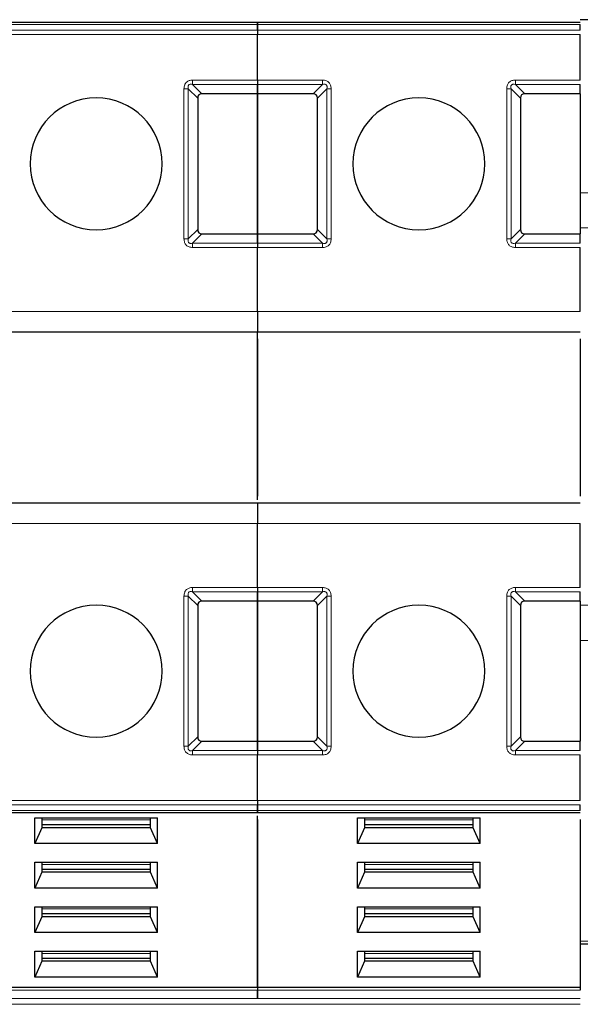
# Model space of a CAD drawing. Header units: millimetres. Extents: x 5 to 418, y 2 to 292.
# Tile 7 of 56: x 111 to 120, y 82 to 99. Entities that reach past the tile are written whole.
import ezdxf

# ---------------------------------------------------------------- set-up
doc = ezdxf.new("R2010")
doc.units = ezdxf.units.MM

msp = doc.modelspace()

# ---------------------------------------------------------------- linework, layer by layer
at = {"color": 7, "linetype": 'Continuous', "lineweight": 25}
for p, q in [((122.552, 98.6436), (120.052, 98.6436)), ((114.752, 98.5957), (109.452, 98.5957)), ((120.052, 98.5957), (114.752, 98.5957)), ((114.752, 98.5664), (114.752, 98.4729)), ((114.752, 98.4729), (114.752, 98.5664)), ((120.052, 98.4729), (120.052, 98.5664)), ((114.752, 97.6517), (114.752, 98.4022)), ((114.752, 97.6517), (114.752, 98.4022)), ((120.052, 97.6517), (120.052, 98.4022)), ((114.752, 97.581), (114.752, 97.4269)), ((114.752, 97.4269), (114.752, 97.581)), ((120.052, 97.4269), (120.052, 97.581)), ((113.7687, 97.3562), (113.7687, 95.1976)), ((114.752, 97.4269), (113.8394, 97.4269)), ((115.6646, 97.4269), (114.752, 97.4269)), ((114.752, 95.1269), (114.752, 97.4269)), ((114.752, 97.4269), (114.752, 95.1269)), ((115.7353, 95.1976), (115.7353, 97.3562)), ((119.0687, 97.3562), (119.0687, 95.1976)), ((120.052, 97.4269), (119.1394, 97.4269)), ((120.052, 97.4269), (120.052, 95.1269)), ((113.8394, 95.1269), (114.752, 95.1269)), ((114.752, 95.1269), (115.6646, 95.1269)), ((114.752, 95.1269), (114.752, 94.9729)), ((114.752, 94.9729), (114.752, 95.1269)), ((119.1394, 95.1269), (120.052, 95.1269)), ((120.052, 94.9729), (120.052, 95.1269)), ((114.752, 93.8519), (114.752, 94.9022)), ((114.752, 93.8519), (114.752, 94.9022)), ((120.052, 93.8519), (120.052, 94.9022)), ((109.452, 93.5186), (114.752, 93.5186)), ((114.752, 93.5186), (120.052, 93.5186)), ((114.752, 90.7602), (114.752, 93.5186)), ((114.752, 93.4019), (114.752, 90.8186)), ((120.052, 93.4019), (120.052, 90.8186)), ((114.752, 90.7019), (109.452, 90.7019)), ((120.052, 90.7019), (114.752, 90.7019)), ((114.752, 89.3183), (114.752, 90.3686)), ((114.752, 89.3183), (114.752, 90.3686)), ((120.052, 89.3183), (120.052, 90.3686)), ((114.752, 89.2476), (114.752, 89.0936)), ((114.752, 89.0936), (114.752, 89.2476)), ((120.052, 89.0936), (120.052, 89.2476)), ((113.7687, 89.0229), (113.7687, 86.8643)), ((114.752, 89.0936), (113.8394, 89.0936)), ((115.6646, 89.0936), (114.752, 89.0936)), ((114.752, 86.7936), (114.752, 89.0936)), ((114.752, 89.0936), (114.752, 86.7936)), ((115.7353, 86.8643), (115.7353, 89.0229)), ((119.0687, 89.0229), (119.0687, 86.8643)), ((120.052, 89.0936), (119.1394, 89.0936)), ((120.052, 89.0936), (120.052, 86.7936)), ((113.8394, 86.7936), (114.752, 86.7936)), ((114.752, 86.7936), (115.6646, 86.7936)), ((114.752, 86.7936), (114.752, 86.6395)), ((114.752, 86.6395), (114.752, 86.7936)), ((119.1394, 86.7936), (120.052, 86.7936)), ((120.052, 86.6395), (120.052, 86.7936)), ((114.752, 85.8183), (114.752, 86.5688)), ((114.752, 85.8183), (114.752, 86.5688)), ((120.052, 85.8183), (120.052, 86.5688)), ((114.752, 85.7476), (114.752, 85.6541)), ((114.752, 85.6541), (114.752, 85.7476)), ((120.052, 85.6541), (120.052, 85.7476)), ((109.452, 85.6248), (114.752, 85.6248)), ((114.752, 85.6248), (120.052, 85.6248)), ((114.752, 82.755), (114.752, 85.5665)), ((111.0937, 85.5362), (113.1102, 85.5362)), ((111.0937, 85.112), (111.0937, 85.5362)), ((111.2103, 85.5362), (111.2103, 85.3712)), ((112.9937, 85.4184), (111.2103, 85.4184)), ((112.9937, 85.3712), (112.9937, 85.5362)), ((113.1102, 85.112), (113.1102, 85.5362)), ((114.752, 85.5081), (114.752, 82.755)), ((116.3937, 85.5362), (118.4102, 85.5362)), ((116.3937, 85.112), (116.3937, 85.5362)), ((116.5103, 85.5362), (116.5103, 85.3712)), ((118.2937, 85.4184), (116.5103, 85.4184)), ((118.2937, 85.3712), (118.2937, 85.5362)), ((118.4102, 85.112), (118.4102, 85.5362)), ((120.052, 85.5081), (120.052, 82.755)), ((111.2103, 85.3712), (111.0937, 85.112)), ((112.9937, 85.3712), (111.2103, 85.3712)), ((113.1102, 85.112), (112.9937, 85.3712)), ((116.5103, 85.3712), (116.3937, 85.112)), ((118.2937, 85.3712), (116.5103, 85.3712)), ((118.4102, 85.112), (118.2937, 85.3712)), ((113.1102, 85.112), (111.0937, 85.112)), ((118.4102, 85.112), (116.3937, 85.112)), ((111.0937, 84.8055), (113.1102, 84.8055)), ((111.0937, 84.3814), (111.0937, 84.8055)), ((111.2103, 84.8055), (111.2103, 84.6406)), ((112.9937, 84.6406), (112.9937, 84.8055)), ((113.1102, 84.3814), (113.1102, 84.8055)), ((116.3937, 84.8055), (118.4102, 84.8055)), ((116.3937, 84.3814), (116.3937, 84.8055)), ((116.5103, 84.8055), (116.5103, 84.6406)), ((118.2937, 84.6406), (118.2937, 84.8055)), ((118.4102, 84.3814), (118.4102, 84.8055)), ((111.2103, 84.6406), (111.0937, 84.3814)), ((112.9937, 84.6877), (111.2103, 84.6877)), ((112.9937, 84.6406), (111.2103, 84.6406)), ((113.1102, 84.3814), (112.9937, 84.6406)), ((116.5103, 84.6406), (116.3937, 84.3814)), ((118.2937, 84.6877), (116.5103, 84.6877)), ((118.2937, 84.6406), (116.5103, 84.6406)), ((118.4102, 84.3814), (118.2937, 84.6406)), ((113.1102, 84.3814), (111.0937, 84.3814)), ((118.4102, 84.3814), (116.3937, 84.3814)), ((111.0937, 84.0748), (113.1102, 84.0748)), ((111.0937, 83.6507), (111.0937, 84.0748)), ((111.2103, 84.0748), (111.2103, 83.9099)), ((112.9937, 83.957), (111.2103, 83.957)), ((112.9937, 83.9099), (112.9937, 84.0748)), ((113.1102, 83.6507), (113.1102, 84.0748)), ((116.3937, 84.0748), (118.4102, 84.0748)), ((116.3937, 83.6507), (116.3937, 84.0748)), ((116.5103, 84.0748), (116.5103, 83.9099)), ((118.2937, 83.957), (116.5103, 83.957)), ((118.2937, 83.9099), (118.2937, 84.0748)), ((118.4102, 83.6507), (118.4102, 84.0748)), ((111.2103, 83.9099), (111.0937, 83.6507)), ((112.9937, 83.9099), (111.2103, 83.9099)), ((113.1102, 83.6507), (112.9937, 83.9099)), ((116.5103, 83.9099), (116.3937, 83.6507)), ((118.2937, 83.9099), (116.5103, 83.9099)), ((118.4102, 83.6507), (118.2937, 83.9099)), ((113.1102, 83.6507), (111.0937, 83.6507)), ((118.4102, 83.6507), (116.3937, 83.6507)), ((120.052, 83.4665), (122.552, 83.4665)), ((111.0937, 83.3441), (113.1102, 83.3441)), ((111.0937, 82.92), (111.0937, 83.3441)), ((111.2103, 83.3441), (111.2103, 83.1792)), ((112.9937, 83.1792), (112.9937, 83.3441)), ((113.1102, 82.92), (113.1102, 83.3441)), ((116.3937, 83.3441), (118.4102, 83.3441)), ((116.3937, 82.92), (116.3937, 83.3441)), ((116.5103, 83.3441), (116.5103, 83.1792)), ((118.2937, 83.1792), (118.2937, 83.3441)), ((118.4102, 82.92), (118.4102, 83.3441)), ((111.2103, 83.1792), (111.0937, 82.92)), ((112.9937, 83.2264), (111.2103, 83.2264)), ((112.9937, 83.1792), (111.2103, 83.1792)), ((113.1102, 82.92), (112.9937, 83.1792)), ((116.5103, 83.1792), (116.3937, 82.92)), ((118.2937, 83.2264), (116.5103, 83.2264)), ((118.2937, 83.1792), (116.5103, 83.1792)), ((118.4102, 82.92), (118.2937, 83.1792)), ((113.1102, 82.92), (111.0937, 82.92)), ((118.4102, 82.92), (116.3937, 82.92)), ((109.452, 82.755), (114.752, 82.755)), ((114.752, 82.755), (120.052, 82.755)), ((114.752, 82.755), (114.752, 82.7078)), ((114.752, 82.755), (114.752, 82.7078)), ((120.052, 82.755), (120.052, 82.7078))]:
    msp.add_line(p, q, dxfattribs=at)
at = {"color": 7, "linetype": 'Continuous', "lineweight": 18}
for p, q in [((109.452, 98.5664), (114.752, 98.5664)), ((114.752, 98.5664), (120.052, 98.5664)), ((114.752, 98.4729), (109.452, 98.4729)), ((114.752, 98.4022), (109.452, 98.4022)), ((120.052, 98.4729), (114.752, 98.4729)), ((120.052, 98.4022), (114.752, 98.4022)), ((113.5439, 95.0436), (113.5439, 97.5102)), ((113.6146, 95.0436), (113.6146, 97.5102)), ((113.7687, 97.3562), (113.6146, 97.5102)), ((113.6853, 97.6517), (114.752, 97.6517)), ((113.6853, 97.581), (114.752, 97.581)), ((113.6853, 97.581), (113.8394, 97.4269)), ((114.752, 97.6517), (115.8187, 97.6517)), ((114.752, 97.581), (115.8187, 97.581)), ((115.6646, 97.4269), (115.8187, 97.581)), ((115.8894, 97.5102), (115.7353, 97.3562)), ((115.8894, 97.5102), (115.8894, 95.0436)), ((115.9601, 97.5102), (115.9601, 95.0436)), ((118.8439, 95.0436), (118.8439, 97.5102)), ((118.9146, 95.0436), (118.9146, 97.5102)), ((119.0687, 97.3562), (118.9146, 97.5102)), ((118.9853, 97.6517), (120.052, 97.6517)), ((118.9853, 97.581), (120.052, 97.581)), ((118.9853, 97.581), (119.1394, 97.4269)), ((122.552, 95.8027), (120.052, 95.8027)), ((113.6146, 95.0436), (113.7687, 95.1976)), ((113.8394, 95.1269), (113.6853, 94.9729)), ((115.8187, 94.9729), (115.6646, 95.1269)), ((115.7353, 95.1976), (115.8894, 95.0436)), ((118.9146, 95.0436), (119.0687, 95.1976)), ((119.1394, 95.1269), (118.9853, 94.9729)), ((122.552, 95.2253), (120.052, 95.2253)), ((113.6853, 94.9022), (113.6853, 94.9729)), ((114.752, 94.9729), (113.6853, 94.9729)), ((115.8187, 94.9729), (114.752, 94.9729)), ((118.9853, 94.9022), (118.9853, 94.9729)), ((120.052, 94.9729), (118.9853, 94.9729)), ((114.752, 94.9022), (113.6853, 94.9022)), ((115.8187, 94.9022), (114.752, 94.9022)), ((120.052, 94.9022), (118.9853, 94.9022)), ((109.452, 93.8519), (114.752, 93.8519)), ((114.752, 93.8519), (120.052, 93.8519)), ((114.752, 90.3686), (109.452, 90.3686)), ((120.052, 90.3686), (114.752, 90.3686)), ((113.6853, 89.3183), (114.752, 89.3183)), ((114.752, 89.3183), (115.8187, 89.3183)), ((115.8187, 89.3183), (115.8187, 89.2476)), ((118.9853, 89.3183), (120.052, 89.3183)), ((113.5439, 86.7102), (113.5439, 89.1769)), ((113.6146, 86.7102), (113.6146, 89.1769)), ((113.7687, 89.0229), (113.6146, 89.1769)), ((113.6853, 89.2476), (114.752, 89.2476)), ((113.6853, 89.2476), (113.8394, 89.0936)), ((114.752, 89.2476), (115.8187, 89.2476)), ((115.6646, 89.0936), (115.8187, 89.2476)), ((115.8894, 89.1769), (115.7353, 89.0229)), ((115.8894, 89.1769), (115.8894, 86.7102)), ((115.9601, 89.1769), (115.9601, 86.7102)), ((118.8439, 86.7102), (118.8439, 89.1769)), ((118.9146, 86.7102), (118.9146, 89.1769)), ((119.0687, 89.0229), (118.9146, 89.1769)), ((118.9853, 89.2476), (120.052, 89.2476)), ((118.9853, 89.2476), (119.1394, 89.0936)), ((122.552, 89.0263), (120.052, 89.0263)), ((122.552, 88.449), (120.052, 88.449)), ((113.6146, 86.7102), (113.7687, 86.8643)), ((115.7353, 86.8643), (115.8894, 86.7102)), ((118.9146, 86.7102), (119.0687, 86.8643)), ((113.8394, 86.7936), (113.6853, 86.6395)), ((115.8187, 86.6395), (115.6646, 86.7936)), ((119.1394, 86.7936), (118.9853, 86.6395)), ((114.752, 86.6395), (113.6853, 86.6395)), ((114.752, 86.5688), (113.6853, 86.5688)), ((115.8187, 86.6395), (114.752, 86.6395)), ((115.8187, 86.5688), (114.752, 86.5688)), ((120.052, 86.6395), (118.9853, 86.6395)), ((120.052, 86.5688), (118.9853, 86.5688)), ((109.452, 85.8183), (114.752, 85.8183)), ((109.452, 85.7476), (114.752, 85.7476)), ((114.752, 85.8183), (120.052, 85.8183)), ((114.752, 85.7476), (120.052, 85.7476)), ((109.452, 85.6541), (114.752, 85.6541)), ((114.752, 85.6541), (120.052, 85.6541)), ((112.9937, 85.5009), (111.2103, 85.5009)), ((118.2937, 85.5009), (116.5103, 85.5009)), ((112.9937, 84.7702), (111.2103, 84.7702)), ((118.2937, 84.7702), (116.5103, 84.7702)), ((112.9937, 84.0395), (111.2103, 84.0395)), ((118.2937, 84.0395), (116.5103, 84.0395)), ((120.052, 83.5112), (122.552, 83.5112)), ((112.9937, 83.3089), (111.2103, 83.3089)), ((118.2937, 83.3089), (116.5103, 83.3089)), ((109.452, 82.7078), (114.752, 82.7078)), ((114.752, 82.7078), (120.052, 82.7078)), ((109.452, 82.5664), (114.752, 82.5664)), ((114.752, 82.4729), (109.452, 82.4729)), ((114.752, 82.5664), (120.052, 82.5664)), ((120.052, 82.4729), (114.752, 82.4729))]:
    msp.add_line(p, q, dxfattribs=at)
at = {"color": 7, "linetype": 'Continuous', "lineweight": 25}
for centre, start, end in [((112.102, 96.2769), 90, 270), ((112.102, 96.2769), 270, 90), ((117.402, 96.2769), 90, 270), ((117.402, 96.2769), 270, 90), ((112.102, 87.9436), 90, 270), ((112.102, 87.9436), 270, 90), ((117.402, 87.9436), 90, 270), ((117.402, 87.9436), 270, 90)]:
    msp.add_arc(centre, 1.0833, start, end, dxfattribs=at)
for centre, major_axis, start_param, end_param in [((113.9101, 97.2855), (-0.1225, 0.1225), 5.7595865, 6.8067841), ((115.5939, 97.2855), (0.1225, 0.1225), 5.7595865, 6.8067841), ((119.2101, 97.2855), (-0.1225, 0.1225), 5.7595865, 6.8067841), ((113.9101, 95.2683), (0.1225, 0.1225), 2.6179939, 3.6651914), ((115.5939, 95.2683), (0.1225, -0.1225), 5.7595865, 6.8067841), ((119.2101, 95.2683), (0.1225, 0.1225), 2.6179939, 3.6651914), ((113.9101, 88.9522), (-0.1225, 0.1225), 5.7595865, 6.8067841), ((115.5939, 88.9522), (-0.1225, -0.1225), 2.6179939, 3.6651914), ((119.2101, 88.9522), (-0.1225, 0.1225), 5.7595865, 6.8067841), ((113.9101, 86.935), (-0.1225, -0.1225), 5.7595865, 6.8067841), ((115.5939, 86.935), (0.1225, -0.1225), 5.7595865, 6.8067841), ((119.2101, 86.935), (-0.1225, -0.1225), 5.7595865, 6.8067841)]:
    msp.add_ellipse(centre, major_axis=major_axis, ratio=0.5773503, start_param=start_param, end_param=end_param, dxfattribs=at)
for points in [[(114.752, 98.5957), (114.752, 98.5943), (114.752, 98.5916), (114.752, 98.5748), (114.752, 98.5664)], [(114.752, 98.5664), (114.752, 98.5748), (114.752, 98.5916), (114.752, 98.5943), (114.752, 98.5957)], [(114.752, 98.4729), (114.752, 98.468), (114.752, 98.4582), (114.752, 98.4406), (114.752, 98.4218), (114.752, 98.4087), (114.752, 98.4022)], [(114.752, 98.4729), (114.752, 98.468), (114.752, 98.4582), (114.752, 98.4406), (114.752, 98.4218), (114.752, 98.4087), (114.752, 98.4022)], [(114.752, 97.6517), (114.752, 97.6451), (114.752, 97.632), (114.752, 97.6132), (114.752, 97.5956), (114.752, 97.5858), (114.752, 97.581)], [(114.752, 97.6517), (114.752, 97.6451), (114.752, 97.632), (114.752, 97.6132), (114.752, 97.5956), (114.752, 97.5858), (114.752, 97.581)], [(114.752, 94.9729), (114.752, 94.968), (114.752, 94.9582), (114.752, 94.9406), (114.752, 94.9218), (114.752, 94.9087), (114.752, 94.9022)], [(114.752, 94.9729), (114.752, 94.968), (114.752, 94.9582), (114.752, 94.9406), (114.752, 94.9218), (114.752, 94.9087), (114.752, 94.9022)], [(114.752, 93.8519), (114.752, 93.8082), (114.752, 93.7209), (114.752, 93.6107), (114.752, 93.5336), (114.752, 93.5236), (114.752, 93.5186)], [(114.752, 93.8519), (114.752, 93.8082), (114.752, 93.7209), (114.752, 93.6107), (114.752, 93.5336), (114.752, 93.5236), (114.752, 93.5186)], [(114.752, 90.7019), (114.752, 90.6969), (114.752, 90.6869), (114.752, 90.6098), (114.752, 90.4996), (114.752, 90.4123), (114.752, 90.3686)], [(114.752, 90.7019), (114.752, 90.6969), (114.752, 90.6869), (114.752, 90.6098), (114.752, 90.4996), (114.752, 90.4123), (114.752, 90.3686)], [(114.752, 89.3183), (114.752, 89.3118), (114.752, 89.2987), (114.752, 89.2798), (114.752, 89.2623), (114.752, 89.2525), (114.752, 89.2476)], [(114.752, 89.3183), (114.752, 89.3118), (114.752, 89.2987), (114.752, 89.2798), (114.752, 89.2623), (114.752, 89.2525), (114.752, 89.2476)], [(114.752, 86.6395), (114.752, 86.6346), (114.752, 86.6249), (114.752, 86.6073), (114.752, 86.5885), (114.752, 86.5754), (114.752, 86.5688)], [(114.752, 86.6395), (114.752, 86.6346), (114.752, 86.6249), (114.752, 86.6073), (114.752, 86.5885), (114.752, 86.5754), (114.752, 86.5688)], [(114.752, 85.8183), (114.752, 85.8118), (114.752, 85.7987), (114.752, 85.7798), (114.752, 85.7623), (114.752, 85.7525), (114.752, 85.7476)], [(114.752, 85.8183), (114.752, 85.8118), (114.752, 85.7987), (114.752, 85.7798), (114.752, 85.7623), (114.752, 85.7525), (114.752, 85.7476)], [(114.752, 85.6541), (114.752, 85.6457), (114.752, 85.6289), (114.752, 85.6262), (114.752, 85.6248)], [(114.752, 85.6248), (114.752, 85.6262), (114.752, 85.6289), (114.752, 85.6457), (114.752, 85.6541)], [(114.752, 82.7078), (114.752, 82.6975), (114.752, 82.6768), (114.752, 82.6371), (114.752, 82.5974), (114.752, 82.5767), (114.752, 82.5664)], [(114.752, 82.5664), (114.752, 82.5767), (114.752, 82.5974), (114.752, 82.6371), (114.752, 82.6768), (114.752, 82.6975), (114.752, 82.7078)]]:
    msp.add_open_spline(points, degree=3, dxfattribs=at)
at = {"color": 7, "linetype": 'Continuous', "lineweight": 18}
for points, knots in [([(113.5439, 97.5102), (113.5456, 97.5318), (113.5479, 97.5619), (113.5665, 97.5967), (113.5839, 97.6165), (113.6044, 97.6326), (113.6376, 97.6482), (113.6656, 97.6502), (113.6853, 97.6517)], [0, 0, 0, 0, 0.2823256, 0.3956386, 0.5177702, 0.6311071, 0.7404354, 1, 1, 1, 1]), ([(113.6146, 97.5102), (113.612, 97.5228), (113.6083, 97.5405), (113.6146, 97.5634), (113.6241, 97.5753), (113.6369, 97.5828), (113.6579, 97.5866), (113.674, 97.5833), (113.6853, 97.581)], [0, 0, 0, 0, 0.29155666, 0.40943532, 0.52372283, 0.62500884, 0.73494402, 1, 1, 1, 1]), ([(115.8187, 97.6517), (115.8402, 97.65), (115.8703, 97.6477), (115.9051, 97.6291), (115.9249, 97.6116), (115.941, 97.5912), (115.9566, 97.558), (115.9587, 97.5299), (115.9601, 97.5102)], [0, 0, 0, 0, 0.2823256, 0.3956386, 0.5177703, 0.6311071, 0.7404354, 1, 1, 1, 1]), ([(115.8187, 97.581), (115.8312, 97.5836), (115.8489, 97.5873), (115.8718, 97.5809), (115.8837, 97.5714), (115.8912, 97.5587), (115.895, 97.5377), (115.8917, 97.5216), (115.8894, 97.5102)], [0, 0, 0, 0, 0.2915567, 0.4094353, 0.5237228, 0.6250088, 0.734944, 1, 1, 1, 1]), ([(118.8439, 97.5102), (118.8456, 97.5318), (118.8479, 97.5619), (118.8665, 97.5967), (118.8839, 97.6165), (118.9044, 97.6326), (118.9376, 97.6482), (118.9656, 97.6502), (118.9853, 97.6517)], [0, 0, 0, 0, 0.2823256, 0.3956386, 0.5177702, 0.6311071, 0.7404354, 1, 1, 1, 1]), ([(118.9146, 97.5102), (118.912, 97.5228), (118.9083, 97.5405), (118.9146, 97.5634), (118.9241, 97.5753), (118.9369, 97.5828), (118.9579, 97.5866), (118.974, 97.5833), (118.9853, 97.581)], [0, 0, 0, 0, 0.2915567, 0.4094353, 0.5237228, 0.6250088, 0.734944, 1, 1, 1, 1]), ([(113.6853, 94.9022), (113.6652, 94.9036), (113.6359, 94.9058), (113.6016, 94.923), (113.581, 94.9395), (113.5648, 94.96), (113.5478, 94.9938), (113.5455, 95.0231), (113.5439, 95.0436)], [0, 0, 0, 0, 0.2646181, 0.3849548, 0.5040288, 0.613968, 0.7305828, 1, 1, 1, 1]), ([(113.6853, 94.9729), (113.6728, 94.9704), (113.6556, 94.967), (113.6339, 94.9724), (113.6223, 94.9799), (113.6144, 94.9915), (113.6089, 95.0133), (113.6122, 95.0309), (113.6146, 95.0436)], [0, 0, 0, 0, 0.288782, 0.3996105, 0.4976777, 0.5951187, 0.7063928, 1, 1, 1, 1]), ([(115.8894, 95.0436), (115.892, 95.031), (115.8957, 95.0133), (115.8893, 94.9905), (115.8798, 94.9785), (115.8671, 94.971), (115.8461, 94.9672), (115.83, 94.9705), (115.8187, 94.9729)], [0, 0, 0, 0, 0.2915567, 0.4094353, 0.5237228, 0.6250088, 0.734944, 1, 1, 1, 1]), ([(115.9601, 95.0436), (115.9584, 95.0221), (115.9561, 94.9919), (115.9375, 94.9571), (115.9201, 94.9373), (115.8996, 94.9212), (115.8664, 94.9056), (115.8384, 94.9036), (115.8187, 94.9022)], [0, 0, 0, 0, 0.2823256, 0.3956386, 0.5177702, 0.6311071, 0.7404354, 1, 1, 1, 1]), ([(118.9853, 94.9022), (118.9652, 94.9036), (118.9359, 94.9058), (118.9016, 94.923), (118.881, 94.9395), (118.8648, 94.96), (118.8478, 94.9938), (118.8455, 95.0231), (118.8439, 95.0436)], [0, 0, 0, 0, 0.26461808, 0.38495477, 0.50402884, 0.61396803, 0.73058283, 1, 1, 1, 1]), ([(118.9853, 94.9729), (118.9728, 94.9704), (118.9556, 94.967), (118.9339, 94.9724), (118.9223, 94.9799), (118.9144, 94.9915), (118.9089, 95.0133), (118.9122, 95.0309), (118.9146, 95.0436)], [0, 0, 0, 0, 0.288782, 0.3996105, 0.4976777, 0.5951187, 0.7063928, 1, 1, 1, 1]), ([(113.5439, 89.1769), (113.5456, 89.1984), (113.5479, 89.2286), (113.5665, 89.2634), (113.5839, 89.2831), (113.6044, 89.2993), (113.6376, 89.3149), (113.6656, 89.3169), (113.6853, 89.3183)], [0, 0, 0, 0, 0.2823256, 0.3956386, 0.5177702, 0.6311071, 0.7404354, 1, 1, 1, 1]), ([(115.8187, 89.3183), (115.8388, 89.3169), (115.8681, 89.3147), (115.9023, 89.2975), (115.923, 89.281), (115.9392, 89.2604), (115.9562, 89.2267), (115.9585, 89.1974), (115.9601, 89.1769)], [0, 0, 0, 0, 0.26461808, 0.38495477, 0.50402884, 0.61396803, 0.73058283, 1, 1, 1, 1]), ([(118.8439, 89.1769), (118.8456, 89.1984), (118.8479, 89.2286), (118.8665, 89.2634), (118.8839, 89.2831), (118.9044, 89.2993), (118.9376, 89.3149), (118.9656, 89.3169), (118.9853, 89.3183)], [0, 0, 0, 0, 0.28232556, 0.3956386, 0.51777025, 0.63110711, 0.74043539, 1, 1, 1, 1]), ([(113.6146, 89.1769), (113.612, 89.1895), (113.6083, 89.2072), (113.6146, 89.23), (113.6241, 89.242), (113.6369, 89.2495), (113.6579, 89.2532), (113.674, 89.2499), (113.6853, 89.2476)], [0, 0, 0, 0, 0.2915567, 0.4094353, 0.5237228, 0.6250088, 0.734944, 1, 1, 1, 1]), ([(115.8187, 89.2476), (115.8311, 89.2501), (115.8484, 89.2535), (115.87, 89.2481), (115.8817, 89.2405), (115.8895, 89.229), (115.8951, 89.2072), (115.8918, 89.1896), (115.8894, 89.1769)], [0, 0, 0, 0, 0.288782, 0.3996105, 0.4976777, 0.5951187, 0.7063928, 1, 1, 1, 1]), ([(118.9146, 89.1769), (118.912, 89.1895), (118.9083, 89.2072), (118.9146, 89.23), (118.9241, 89.242), (118.9369, 89.2495), (118.9579, 89.2532), (118.974, 89.2499), (118.9853, 89.2476)], [0, 0, 0, 0, 0.29155666, 0.40943532, 0.52372283, 0.62500884, 0.73494402, 1, 1, 1, 1]), ([(113.6853, 86.5688), (113.6638, 86.5705), (113.6337, 86.5728), (113.5989, 86.5914), (113.5791, 86.6088), (113.5629, 86.6293), (113.5473, 86.6625), (113.5453, 86.6905), (113.5439, 86.7102)], [0, 0, 0, 0, 0.28232556, 0.39563861, 0.51777026, 0.63110712, 0.7404354, 1, 1, 1, 1]), ([(113.6853, 86.6395), (113.6727, 86.6369), (113.6551, 86.6332), (113.6322, 86.6396), (113.6203, 86.6491), (113.6128, 86.6618), (113.609, 86.6828), (113.6123, 86.6989), (113.6146, 86.7102)], [0, 0, 0, 0, 0.2915567, 0.4094353, 0.5237228, 0.6250088, 0.734944, 1, 1, 1, 1]), ([(115.8894, 86.7102), (115.892, 86.6976), (115.8957, 86.68), (115.8893, 86.6571), (115.8798, 86.6452), (115.8671, 86.6377), (115.8461, 86.6339), (115.83, 86.6372), (115.8187, 86.6395)], [0, 0, 0, 0, 0.2915567, 0.4094353, 0.5237228, 0.6250088, 0.734944, 1, 1, 1, 1]), ([(115.9601, 86.7102), (115.9584, 86.6887), (115.9561, 86.6586), (115.9375, 86.6238), (115.9201, 86.604), (115.8996, 86.5879), (115.8664, 86.5723), (115.8384, 86.5702), (115.8187, 86.5688)], [0, 0, 0, 0, 0.2823256, 0.3956386, 0.5177702, 0.6311071, 0.7404354, 1, 1, 1, 1]), ([(118.9853, 86.5688), (118.9638, 86.5705), (118.9337, 86.5728), (118.8989, 86.5914), (118.8791, 86.6088), (118.8629, 86.6293), (118.8473, 86.6625), (118.8453, 86.6905), (118.8439, 86.7102)], [0, 0, 0, 0, 0.2823256, 0.3956386, 0.5177703, 0.6311071, 0.7404354, 1, 1, 1, 1]), ([(118.9853, 86.6395), (118.9727, 86.6369), (118.9551, 86.6332), (118.9322, 86.6396), (118.9203, 86.6491), (118.9128, 86.6618), (118.909, 86.6828), (118.9123, 86.6989), (118.9146, 86.7102)], [0, 0, 0, 0, 0.2915567, 0.4094353, 0.5237228, 0.6250088, 0.734944, 1, 1, 1, 1])]:
    msp.add_open_spline(points, degree=3, knots=knots, dxfattribs=at)
for points in [[(113.5439, 97.5102), (113.5505, 97.5102), (113.5635, 97.5102), (113.5824, 97.5102), (113.5999, 97.5102), (113.6097, 97.5102), (113.6146, 97.5102)], [(113.6853, 97.581), (113.6853, 97.5858), (113.6853, 97.5956), (113.6853, 97.6132), (113.6853, 97.632), (113.6853, 97.6451), (113.6853, 97.6517)], [(115.8187, 97.6517), (115.8187, 97.6451), (115.8187, 97.632), (115.8187, 97.6132), (115.8187, 97.5956), (115.8187, 97.5858), (115.8187, 97.581)], [(115.9601, 97.5102), (115.9535, 97.5102), (115.9404, 97.5102), (115.9216, 97.5102), (115.904, 97.5102), (115.8943, 97.5102), (115.8894, 97.5102)], [(118.8439, 97.5102), (118.8505, 97.5102), (118.8635, 97.5102), (118.8824, 97.5102), (118.8999, 97.5102), (118.9097, 97.5102), (118.9146, 97.5102)], [(118.9853, 97.581), (118.9853, 97.5858), (118.9853, 97.5956), (118.9853, 97.6132), (118.9853, 97.632), (118.9853, 97.6451), (118.9853, 97.6517)], [(113.5439, 95.0436), (113.5505, 95.0436), (113.5635, 95.0436), (113.5824, 95.0436), (113.5999, 95.0436), (113.6097, 95.0436), (113.6146, 95.0436)], [(115.8187, 94.9729), (115.8187, 94.968), (115.8187, 94.9582), (115.8187, 94.9406), (115.8187, 94.9218), (115.8187, 94.9087), (115.8187, 94.9022)], [(115.9601, 95.0436), (115.9535, 95.0436), (115.9404, 95.0436), (115.9216, 95.0436), (115.904, 95.0436), (115.8943, 95.0436), (115.8894, 95.0436)], [(118.8439, 95.0436), (118.8505, 95.0436), (118.8635, 95.0436), (118.8824, 95.0436), (118.8999, 95.0436), (118.9097, 95.0436), (118.9146, 95.0436)], [(113.6853, 89.2476), (113.6853, 89.2525), (113.6853, 89.2623), (113.6853, 89.2798), (113.6853, 89.2987), (113.6853, 89.3118), (113.6853, 89.3183)], [(118.9853, 89.2476), (118.9853, 89.2525), (118.9853, 89.2623), (118.9853, 89.2798), (118.9853, 89.2987), (118.9853, 89.3118), (118.9853, 89.3183)], [(113.5439, 89.1769), (113.5505, 89.1769), (113.5635, 89.1769), (113.5824, 89.1769), (113.5999, 89.1769), (113.6097, 89.1769), (113.6146, 89.1769)], [(115.9601, 89.1769), (115.9535, 89.1769), (115.9404, 89.1769), (115.9216, 89.1769), (115.904, 89.1769), (115.8943, 89.1769), (115.8894, 89.1769)], [(118.8439, 89.1769), (118.8505, 89.1769), (118.8635, 89.1769), (118.8824, 89.1769), (118.8999, 89.1769), (118.9097, 89.1769), (118.9146, 89.1769)], [(113.5439, 86.7102), (113.5505, 86.7102), (113.5635, 86.7102), (113.5824, 86.7102), (113.5999, 86.7102), (113.6097, 86.7102), (113.6146, 86.7102)], [(115.9601, 86.7102), (115.9535, 86.7102), (115.9404, 86.7102), (115.9216, 86.7102), (115.904, 86.7102), (115.8943, 86.7102), (115.8894, 86.7102)], [(118.8439, 86.7102), (118.8505, 86.7102), (118.8635, 86.7102), (118.8824, 86.7102), (118.8999, 86.7102), (118.9097, 86.7102), (118.9146, 86.7102)], [(113.6853, 86.5688), (113.6853, 86.5754), (113.6853, 86.5885), (113.6853, 86.6073), (113.6853, 86.6249), (113.6853, 86.6346), (113.6853, 86.6395)], [(115.8187, 86.6395), (115.8187, 86.6346), (115.8187, 86.6249), (115.8187, 86.6073), (115.8187, 86.5885), (115.8187, 86.5754), (115.8187, 86.5688)], [(118.9853, 86.5688), (118.9853, 86.5754), (118.9853, 86.5885), (118.9853, 86.6073), (118.9853, 86.6249), (118.9853, 86.6346), (118.9853, 86.6395)]]:
    msp.add_open_spline(points, degree=3, dxfattribs=at)

doc.saveas('drawing.dxf')
